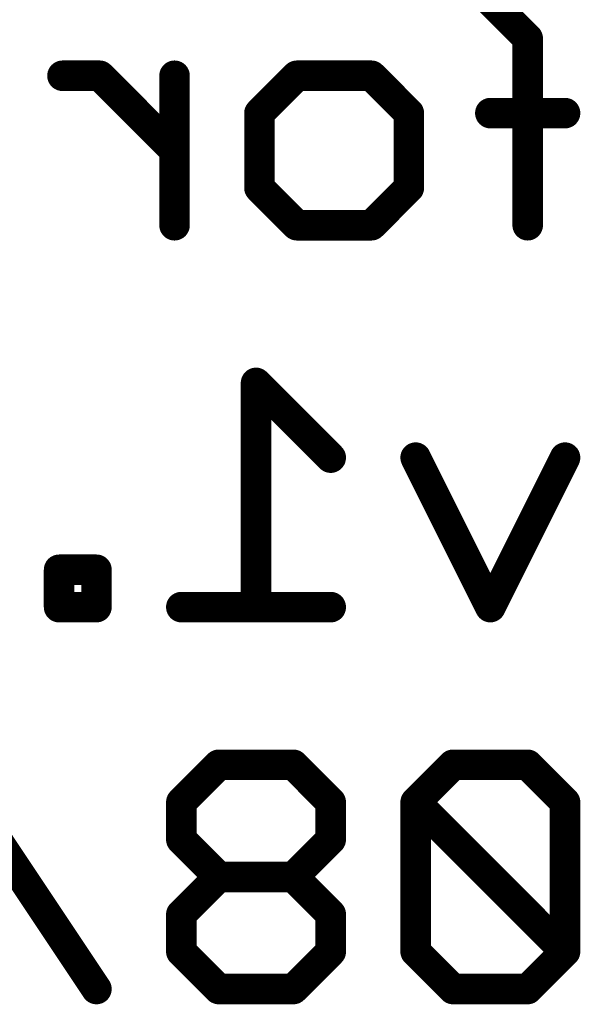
# Model space of a CAD drawing. Extents: x -13 to 79, y -40 to 78.
# Tile 27 of 96: x 27.63 to 30.43, y 12.68 to 17.59. Entities that reach past the tile are written whole.
import ezdxf

# ---------------------------------------------------------------- set-up
doc = ezdxf.new("R2010")
doc.units = 0
doc.layers.add('22', color=140, linetype='CONTINUOUS')

msp = doc.modelspace()

# ---------------------------------------------------------------- linework, layer by layer
at = {"layer": '22', "const_width": 0.1524}
for points in [[(30.1704, 17.4993), (29.984, 17.6858)], [(30.1704, 16.5672), (30.1704, 17.4993)], [(28.035, 17.3129), (27.8485, 17.3129)], [(28.4078, 16.94), (28.035, 17.3129)], [(28.4078, 16.5672), (28.4078, 17.3129)], [(28.8315, 17.1265), (29.0179, 17.3129)], [(29.0179, 17.3129), (29.3908, 17.3129)], [(29.3908, 17.3129), (29.5772, 17.1265)], [(28.8315, 16.7536), (28.8315, 17.1265)], [(29.5772, 17.1265), (29.5772, 16.7536)], [(30.3568, 17.1265), (29.984, 17.1265)], [(29.0179, 16.5672), (28.8315, 16.7536)], [(29.5772, 16.7536), (29.3908, 16.5672)], [(29.3908, 16.5672), (29.0179, 16.5672)], [(29.1874, 15.4079), (28.8146, 15.7808)], [(28.8146, 15.7808), (28.8146, 14.6622)], [(29.984, 14.6622), (29.6111, 15.4079)], [(30.3568, 15.4079), (29.984, 14.6622)], [(28.018, 14.8486), (27.8316, 14.8486)], [(27.8316, 14.8486), (27.8316, 14.6622)], [(28.018, 14.6622), (28.018, 14.8486)], [(27.8316, 14.6622), (28.018, 14.6622)], [(29.1874, 14.6622), (28.4417, 14.6622)], [(28.018, 12.7572), (27.2723, 13.8758)], [(28.6281, 13.8758), (28.4417, 13.6893)], [(29.001, 13.8758), (28.6281, 13.8758)], [(29.1874, 13.6893), (29.001, 13.8758)], [(29.7975, 13.8758), (29.6111, 13.6893)], [(30.1704, 13.8758), (29.7975, 13.8758)], [(30.3568, 13.6893), (30.1704, 13.8758)], [(28.4417, 13.6893), (28.4417, 13.5029)], [(29.1874, 13.5029), (29.1874, 13.6893)], [(29.6111, 13.6893), (29.6111, 12.9436)], [(30.3568, 12.9436), (29.6111, 13.6893)], [(30.3568, 12.9436), (30.3568, 13.6893)], [(28.4417, 13.5029), (28.6281, 13.3165)], [(29.001, 13.3165), (29.1874, 13.5029)], [(28.6281, 13.3165), (28.4417, 13.1301)], [(29.001, 13.3165), (28.6281, 13.3165)], [(29.1874, 13.1301), (29.001, 13.3165)], [(28.4417, 13.1301), (28.4417, 12.9436)], [(29.1874, 12.9436), (29.1874, 13.1301)], [(28.4417, 12.9436), (28.6281, 12.7572)], [(29.001, 12.7572), (29.1874, 12.9436)], [(29.6111, 12.9436), (29.7975, 12.7572)], [(30.1704, 12.7572), (30.3568, 12.9436)], [(28.6281, 12.7572), (29.001, 12.7572)], [(29.7975, 12.7572), (30.1704, 12.7572)]]:
    msp.add_lwpolyline(points, dxfattribs=at)
at = {"layer": '22', "const_width": 0.0762}
for points in [[(30.2085, 17.4993, 1), (30.1323, 17.4993)], [(30.1434, 17.4724, 1), (30.1973, 17.5263)], [(27.8485, 17.351, 1), (27.8485, 17.2748)], [(28.0619, 17.3398, 1), (28.008, 17.286)], [(28.035, 17.2748, 1), (28.035, 17.351)], [(28.4459, 17.3129, 1), (28.3697, 17.3129)], [(29.0179, 17.351, 1), (29.0179, 17.2748)], [(29.0449, 17.286, 1), (28.991, 17.3398)], [(29.4177, 17.3398, 1), (29.3638, 17.286)], [(29.3908, 17.2748, 1), (29.3908, 17.351)], [(28.8696, 17.1265, 1), (28.7934, 17.1265)], [(28.8046, 17.1534, 1), (28.8584, 17.0995)], [(29.6153, 17.1265, 1), (29.5391, 17.1265)], [(29.5503, 17.0995, 1), (29.6041, 17.1534)], [(29.984, 17.1646, 1), (29.984, 17.0884)], [(30.3568, 17.0884, 1), (30.3568, 17.1646)], [(28.3809, 16.9131, 1), (28.4347, 16.967)], [(28.8584, 16.7806, 1), (28.8046, 16.7267)], [(29.6041, 16.7267, 1), (29.5503, 16.7806)], [(28.7934, 16.7536, 1), (28.8696, 16.7536)], [(29.5391, 16.7536, 1), (29.6153, 16.7536)], [(28.3697, 16.5672, 1), (28.4459, 16.5672)], [(29.0179, 16.6053, 1), (29.0179, 16.5291)], [(28.991, 16.5403, 1), (29.0449, 16.5941)], [(29.3638, 16.5941, 1), (29.4177, 16.5403)], [(29.3908, 16.5291, 1), (29.3908, 16.6053)], [(30.1323, 16.5672, 1), (30.2085, 16.5672)], [(28.8415, 15.8077, 1), (28.7876, 15.7538)], [(28.8527, 15.7808, 1), (28.7765, 15.7808)], [(29.1605, 15.381, 1), (29.2143, 15.4348)], [(29.6452, 15.4249, 1), (29.577, 15.3909)], [(30.3909, 15.3909, 1), (30.3227, 15.4249)], [(27.8316, 14.8867, 1), (27.8316, 14.8105)], [(27.8697, 14.8486, 1), (27.7935, 14.8486)], [(28.0561, 14.8486, 1), (27.9799, 14.8486)], [(28.018, 14.8105, 1), (28.018, 14.8867)], [(27.8316, 14.7003, 1), (27.8316, 14.6241)], [(28.018, 14.6241, 1), (28.018, 14.7003)], [(28.4417, 14.7003, 1), (28.4417, 14.6241)], [(29.1874, 14.6241, 1), (29.1874, 14.7003)], [(27.7935, 14.6622, 1), (27.8697, 14.6622)], [(27.9799, 14.6622, 1), (28.0561, 14.6622)], [(28.7765, 14.6622, 1), (28.8527, 14.6622)], [(29.9499, 14.6792, 1), (30.018, 14.6452)], [(29.9499, 14.6452, 1), (30.018, 14.6792)], [(28.6281, 13.9139, 1), (28.6281, 13.8377)], [(28.6551, 13.8488, 1), (28.6012, 13.9027)], [(29.0279, 13.9027, 1), (28.974, 13.8488)], [(29.001, 13.8377, 1), (29.001, 13.9139)], [(29.7975, 13.9139, 1), (29.7975, 13.8377)], [(29.8245, 13.8488, 1), (29.7706, 13.9027)], [(30.1973, 13.9027, 1), (30.1434, 13.8488)], [(30.1704, 13.8377, 1), (30.1704, 13.9139)], [(28.4798, 13.6893, 1), (28.4036, 13.6893)], [(28.4148, 13.7163, 1), (28.4686, 13.6624)], [(29.2255, 13.6893, 1), (29.1493, 13.6893)], [(29.1605, 13.6624, 1), (29.2143, 13.7163)], [(29.6492, 13.6893, 1), (29.573, 13.6893)], [(29.638, 13.7163, 1), (29.5842, 13.6624)], [(29.5842, 13.7163, 1), (29.638, 13.6624)], [(30.3949, 13.6893, 1), (30.3187, 13.6893)], [(30.3299, 13.6624, 1), (30.3837, 13.7163)], [(28.4686, 13.5298, 1), (28.4148, 13.476)], [(29.2143, 13.476, 1), (29.1605, 13.5298)], [(28.4036, 13.5029, 1), (28.4798, 13.5029)], [(29.1493, 13.5029, 1), (29.2255, 13.5029)], [(28.6281, 13.3546, 1), (28.6281, 13.2784)], [(28.6551, 13.2895, 1), (28.6012, 13.3434)], [(28.6012, 13.2895, 1), (28.6551, 13.3434)], [(29.0279, 13.3434, 1), (28.974, 13.2895)], [(28.974, 13.3434, 1), (29.0279, 13.2895)], [(29.001, 13.2784, 1), (29.001, 13.3546)], [(28.4798, 13.1301, 1), (28.4036, 13.1301)], [(28.4148, 13.157, 1), (28.4686, 13.1031)], [(29.2255, 13.1301, 1), (29.1493, 13.1301)], [(29.1605, 13.1031, 1), (29.2143, 13.157)], [(28.4686, 12.9706, 1), (28.4148, 12.9167)], [(29.2143, 12.9167, 1), (29.1605, 12.9706)], [(29.638, 12.9706, 1), (29.5842, 12.9167)], [(30.3837, 12.9167, 1), (30.3299, 12.9706)], [(28.4036, 12.9436, 1), (28.4798, 12.9436)], [(29.1493, 12.9436, 1), (29.2255, 12.9436)], [(29.573, 12.9436, 1), (29.6492, 12.9436)], [(30.3187, 12.9436, 1), (30.3949, 12.9436)], [(30.3299, 12.9167, 1), (30.3837, 12.9706)], [(28.6281, 12.7953, 1), (28.6281, 12.7191)], [(28.6012, 12.7303, 1), (28.6551, 12.7841)], [(28.974, 12.7841, 1), (29.0279, 12.7303)], [(29.001, 12.7191, 1), (29.001, 12.7953)], [(29.7975, 12.7953, 1), (29.7975, 12.7191)], [(29.7706, 12.7303, 1), (29.8245, 12.7841)], [(30.1434, 12.7841, 1), (30.1973, 12.7303)], [(30.1704, 12.7191, 1), (30.1704, 12.7953)], [(27.9863, 12.7361, 1), (28.0497, 12.7783)]]:
    msp.add_lwpolyline(points, format="xyb", dxfattribs=at)

doc.saveas('drawing.dxf')
